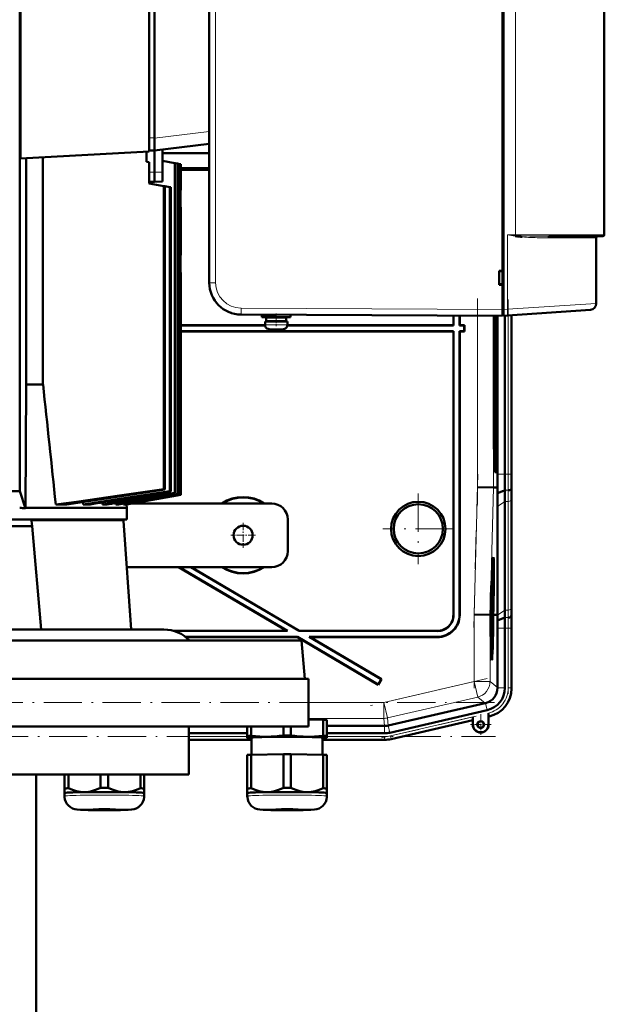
# Model space of a CAD drawing. Extents: x -1595 to 1972, y -1657 to 646.
# Tile 55 of 56: x 1515 to 1699, y 152 to 462. Entities that reach past the tile are written whole.
import ezdxf

# ---------------------------------------------------------------- set-up
doc = ezdxf.new("R2010")
doc.units = 0
doc.linetypes.add('DASHDOT', pattern=[18.5, 12, -3, 0.5, -3])

msp = doc.modelspace()

# ---------------------------------------------------------------- linework, layer by layer
at = {"color": 7, "lineweight": 50}
for p, q in [((1666.83, 370.54), (1666.83, 578.55)), ((1667.23, 578.53), (1667.23, 370.57)), ((1574.83, 570.12), (1574.83, 378.98)), ((1515.32, 555.55), (1515.32, 313.55)), ((1698.83, 555.05), (1698.83, 394.05)), ((1515.59, 418.03), (1515.59, 526.29)), ((1555.94, 420.15), (1555.94, 524.17)), ((1557.64, 519.85), (1557.64, 424.45)), ((1666.83, 382.75), (1666.83, 474.35)), ((1557.64, 424.41), (1557.64, 424.45)), ((1557.64, 420.45), (1557.64, 424.41)), ((1557.64, 420.45), (1574.83, 422.56)), ((1560.14, 413.68), (1560.14, 420.76)), ((1515.59, 418.03), (1555.94, 420.15)), ((1517.36, 347.05), (1517.36, 418.13)), ((1522.62, 347.05), (1522.62, 418.4)), ((1555.14, 420.11), (1555.14, 416.93)), ((1555.94, 420.49), (1557.64, 420.45)), ((1557.64, 413.65), (1557.64, 420.45)), ((1560.14, 419.65), (1574.83, 419.65)), ((1555.94, 416.84), (1555.14, 416.93)), ((1555.94, 416.84), (1555.94, 410.15)), ((1563.96, 416.56), (1560.14, 417.23)), ((1563.96, 416.56), (1563.96, 313.02)), ((1563.96, 416.56), (1564.17, 416.52)), ((1565.04, 416.37), (1564.17, 416.52)), ((1564.17, 416.52), (1564.17, 312.95)), ((1565.04, 416.37), (1565.04, 312.66)), ((1565.04, 416.37), (1565.18, 416.34)), ((1565.7, 416.25), (1565.18, 416.34)), ((1565.18, 416.34), (1565.18, 312.61)), ((1565.7, 416.25), (1565.7, 312.44)), ((1565.7, 416.25), (1565.77, 416.24)), ((1565.94, 416.21), (1565.77, 416.24)), ((1565.77, 416.24), (1565.77, 312.41)), ((1565.94, 416.21), (1565.94, 416.21)), ((1565.94, 416.21), (1565.94, 408.15)), ((1565.94, 416.21), (1565.94, 408.15)), ((1565.94, 414.9), (1574.83, 414.9)), ((1565.94, 414.88), (1574.83, 414.88)), ((1574.83, 414.42), (1565.94, 414.42)), ((1574.83, 414.4), (1565.94, 414.4)), ((1557.64, 410.65), (1557.64, 413.65)), ((1560.14, 410.71), (1560.14, 413.68)), ((1555.94, 410.69), (1557.64, 410.65)), ((1555.94, 410.15), (1560.52, 409.34)), ((1560.14, 410.71), (1557.64, 410.65)), ((1560.52, 409.34), (1560.52, 314.14)), ((1560.52, 409.34), (1560.88, 409.28)), ((1560.88, 409.28), (1562.45, 409)), ((1560.88, 409.28), (1560.88, 314.02)), ((1562.45, 409), (1562.45, 313.52)), ((1562.45, 409), (1562.74, 408.95)), ((1562.74, 408.95), (1562.74, 313.43)), ((1565.77, 407.97), (1565.94, 408.15)), ((1565.77, 407.97), (1565.77, 402.65)), ((1565.94, 408.15), (1565.94, 408.15)), ((1565.94, 402.65), (1565.77, 402.65)), ((1565.94, 402.58), (1565.94, 402.65)), ((1565.94, 387.65), (1565.94, 402.58)), ((1670.88, 393.61), (1671.04, 393.58)), ((1671.29, 393.8), (1670.92, 393.83)), ((1671.04, 393.58), (1671.06, 393.58)), ((1671.06, 393.58), (1671.24, 393.55)), ((1671.24, 393.55), (1671.06, 393.57)), ((1671.24, 393.55), (1671.24, 393.57)), ((1681.43, 393.55), (1690.43, 393.55)), ((1694.52, 393.55), (1688.66, 393.55)), ((1690.43, 393.55), (1698.33, 393.55)), ((1696.33, 372.48), (1696.33, 393.05)), ((1565.77, 387.64), (1565.94, 387.65)), ((1565.77, 387.64), (1565.77, 382.32)), ((1565.77, 382.32), (1565.94, 382.15)), ((1565.94, 382.15), (1565.94, 312.35)), ((1565.94, 382.15), (1565.94, 382.15)), ((1565.94, 382.15), (1565.94, 312.35)), ((1665.83, 378.35), (1665.83, 382.75)), ((1665.83, 382.75), (1666.83, 382.75)), ((1665.83, 382.55), (1666.83, 382.61)), ((1666.83, 382.7), (1666.83, 382.75)), ((1666.83, 378.48), (1665.83, 378.55)), ((1666.83, 378.35), (1665.83, 378.35)), ((1666.83, 378.35), (1666.83, 378.4)), ((1666.83, 370.55), (1666.83, 378.35)), ((1666.83, 368.55), (1584.78, 368.98)), ((1591.33, 368.92), (1595.75, 368.92)), ((1591.33, 368.92), (1591.33, 368.12)), ((1591.33, 368.12), (1591.33, 368.92)), ((1591.33, 368.12), (1595.83, 368.12)), ((1592.68, 368.02), (1595.83, 368.02)), ((1592.68, 366.92), (1592.68, 368.02)), ((1592.68, 366.92), (1592.68, 368.02)), ((1593.83, 368.92), (1593.83, 368.93)), ((1593.83, 368.02), (1593.83, 368.12)), ((1593.83, 368.02), (1593.83, 368.12)), ((1600.33, 368.12), (1595.83, 368.12)), ((1598.98, 368.02), (1595.83, 368.02)), ((1597.83, 368.12), (1597.83, 368.02)), ((1598.98, 368.02), (1598.98, 366.92)), ((1600.33, 368.9), (1600.33, 368.12)), ((1651.44, 365.65), (1651.44, 368.63)), ((1651.51, 365.58), (1651.51, 368.63)), ((1653.37, 368.62), (1653.37, 365.58)), ((1653.44, 368.62), (1653.44, 365.65)), ((1664.19, 329.65), (1664.19, 368.56)), ((1664.61, 368.56), (1664.61, 329.65)), ((1665.17, 368.56), (1665.17, 329.65)), ((1665.33, 318.79), (1665.33, 368.56)), ((1666.83, 368.55), (1666.83, 370.55)), ((1666.83, 368.85), (1666.83, 370.54)), ((1666.83, 368.85), (1667.23, 368.85)), ((1667.23, 368.58), (1667.23, 370.57)), ((1668.42, 368.66), (1667.23, 368.58)), ((1667.63, 368.6), (1667.63, 318.79)), ((1694.47, 370.48), (1668.42, 368.66)), ((1669.69, 318.79), (1669.69, 368.75)), ((1669.69, 368.75), (1669.69, 318.79)), ((1592.33, 365.65), (1565.94, 365.65)), ((1592.33, 365.58), (1565.94, 365.58)), ((1595.83, 366.82), (1592.33, 366.82)), ((1592.33, 366.82), (1592.33, 365.69)), ((1592.33, 365.69), (1592.33, 366.82)), ((1592.68, 366.92), (1595.83, 366.92)), ((1593.83, 366.82), (1593.83, 366.92)), ((1593.83, 366.82), (1593.83, 366.92)), ((1598.98, 366.92), (1595.83, 366.92)), ((1595.83, 366.82), (1599.33, 366.82)), ((1597.83, 366.92), (1597.83, 366.82)), ((1651.51, 365.58), (1599.32, 365.58)), ((1599.33, 366.82), (1599.33, 365.69)), ((1651.44, 365.65), (1599.33, 365.65)), ((1651.51, 365.58), (1651.44, 365.65)), ((1653.44, 365.65), (1653.37, 365.58)), ((1654.87, 365.58), (1653.37, 365.58)), ((1654.94, 365.65), (1653.44, 365.65)), ((1654.87, 365.58), (1654.94, 365.65)), ((1654.87, 363.72), (1654.87, 365.58)), ((1654.94, 363.65), (1654.94, 365.65)), ((1565.94, 363.72), (1651.51, 363.72)), ((1565.94, 363.65), (1651.44, 363.65)), ((1593.91, 364.29), (1593.9, 364.28)), ((1595.33, 364.29), (1595.33, 364.14)), ((1596.33, 364.29), (1596.33, 364.14)), ((1596.37, 364.12), (1596.43, 364.12)), ((1597.76, 364.28), (1597.75, 364.29)), ((1651.51, 363.72), (1651.44, 363.65)), ((1651.44, 363.65), (1651.44, 274.65)), ((1651.51, 363.72), (1651.51, 274.58)), ((1653.37, 274.71), (1653.37, 363.72)), ((1653.44, 363.65), (1653.37, 363.72)), ((1653.37, 363.72), (1654.87, 363.72)), ((1653.44, 274.64), (1653.44, 363.65)), ((1653.44, 363.65), (1654.94, 363.65)), ((1654.87, 363.72), (1654.94, 363.65)), ((1517.14, 308.3), (1517.36, 347.05)), ((1517.36, 347.05), (1522.62, 347.05)), ((1664.4, 321.64), (1664.29, 321.64)), ((1664.41, 321.64), (1664.3, 321.53)), ((1664.9, 319.46), (1664.46, 319.46)), ((1512.82, 313.55), (1515.32, 313.55)), ((1517.14, 308.05), (1515.32, 313.55)), ((1565.77, 312.41), (1548.32, 309.34)), ((1565.94, 312.35), (1548.85, 309.34)), ((1548.86, 309.34), (1565.94, 312.35)), ((1560.88, 314.02), (1560.52, 314.14)), ((1562.74, 313.43), (1562.45, 313.52)), ((1564.17, 312.95), (1563.96, 313.02)), ((1565.18, 312.61), (1565.04, 312.66)), ((1565.77, 312.41), (1565.7, 312.44)), ((1565.94, 312.35), (1565.94, 312.35)), ((1659, 314.73), (1664, 314.67)), ((1665.35, 314.65), (1664, 314.67)), ((1665.32, 312.85), (1665.35, 314.65)), ((1665.32, 312.85), (1667.66, 313.82)), ((1669.68, 314.22), (1669.72, 314.65)), ((1526.63, 309.34), (1530.06, 309.34)), ((1535.16, 310.09), (1535.23, 309.34)), ((1535.23, 309.34), (1537.45, 309.34)), ((1541.27, 309.95), (1541.32, 309.34)), ((1542.76, 309.34), (1541.32, 309.34)), ((1545.42, 309.79), (1545.46, 309.34)), ((1546.32, 309.34), (1545.46, 309.34)), ((1547.89, 309.61), (1547.91, 309.34)), ((1548.32, 309.34), (1547.91, 309.34)), ((1548.84, 309.43), (1548.85, 309.34)), ((1548.85, 309.34), (1548.86, 309.34)), ((1548.86, 309.34), (1548.94, 308.3)), ((1594.44, 309.65), (1550.61, 309.65)), ((1667.63, 276.16), (1667.63, 310.3)), ((1669.69, 277.58), (1669.69, 311.72)), ((1669.69, 277.58), (1669.69, 311.72)), ((1517.14, 308.3), (1548.94, 308.3)), ((1517.14, 308.05), (1517.14, 308.3)), ((1548.94, 304.55), (1548.94, 308.3)), ((1665.28, 274.65), (1665.28, 308.64)), ((1374.33, 304.55), (1548.94, 304.55)), ((1519.17, 302.55), (1519.02, 304.22)), ((1547.86, 304.22), (1550.25, 270.05)), ((1599.44, 304.65), (1599.44, 294.65)), ((1497.44, 302.55), (1519.17, 302.55)), ((1519.17, 302.55), (1522.01, 270.05)), ((1663.96, 291.01), (1663.77, 291.07)), ((1548.88, 289.65), (1594.44, 289.65)), ((1565.2, 289.65), (1599.12, 269.65)), ((1565.34, 289.65), (1599.37, 269.58)), ((1569, 289.65), (1603.04, 269.58)), ((1569.14, 289.65), (1603.05, 269.65)), ((1663.41, 281.6), (1663.41, 281.94)), ((1663.41, 281.74), (1663.41, 281.6)), ((1663.47, 282.71), (1663.44, 282.71)), ((1663.46, 282.77), (1663.45, 282.97)), ((1663.46, 282.77), (1663.45, 282.77)), ((1663.48, 283.56), (1663.47, 282.71)), ((1663.34, 279.21), (1663.32, 279.21)), ((1663.34, 279.62), (1663.33, 279.62)), ((1663.37, 279.9), (1663.34, 279.9)), ((1663.34, 279.62), (1663.34, 279.85)), ((1663.42, 279.85), (1663.34, 279.85)), ((1663.34, 279.62), (1663.44, 278.53)), ((1663.34, 279.21), (1663.34, 279.62)), ((1663.43, 278.12), (1663.34, 279.21)), ((1663.4, 280.91), (1663.37, 280.91)), ((1663.4, 280.83), (1663.37, 280.83)), ((1663.41, 280.78), (1663.37, 280.78)), ((1663.38, 280.39), (1663.37, 279.9)), ((1663.42, 280.34), (1663.38, 280.34)), ((1663.4, 280.83), (1663.4, 280.91)), ((1663.41, 280.78), (1663.4, 280.83)), ((1663.41, 281.1), (1663.41, 280.78)), ((1663.45, 281.07), (1663.41, 281.07)), ((1663.42, 280.34), (1663.45, 281.07)), ((1663.42, 279.85), (1663.42, 280.34)), ((1663.44, 278.53), (1663.43, 278.12)), ((1663.14, 276.13), (1663.11, 274.68)), ((1663.19, 276.13), (1663.14, 276.13)), ((1663.14, 276.13), (1663.19, 276.13)), ((1663.15, 274.68), (1663.19, 276.13)), ((1663.17, 277.15), (1663.22, 277.15)), ((1663.22, 277.15), (1663.17, 277.15)), ((1663.25, 276.64), (1663.2, 274.68)), ((1663.38, 275.4), (1663.21, 275.41)), ((1663.36, 275.45), (1663.22, 275.46)), ((1663.31, 275.85), (1663.23, 275.85)), ((1663.33, 277.68), (1663.27, 277.68)), ((1663.4, 277.87), (1663.28, 277.88)), ((1663.43, 278.12), (1663.29, 278.12)), ((1663.31, 275.85), (1663.33, 277.68)), ((1663.36, 275.45), (1663.31, 275.85)), ((1663.34, 277.68), (1663.33, 276.25)), ((1663.33, 277.68), (1663.34, 277.68)), ((1663.35, 276.74), (1663.33, 276.74)), ((1663.33, 276.25), (1663.35, 276.06)), ((1663.34, 277.87), (1663.34, 278.12)), ((1663.41, 276.6), (1663.36, 276.6)), ((1663.37, 275.95), (1663.36, 275.45)), ((1663.38, 275.9), (1663.37, 275.9)), ((1663.38, 275.9), (1663.41, 276.6)), ((1663.38, 275.4), (1663.38, 275.9)), ((1663.86, 274.67), (1663.91, 276.64)), ((1663.96, 276.63), (1663.9, 274.67)), ((1663.95, 274.67), (1664, 276.63)), ((1657.95, 274.75), (1662.95, 274.68)), ((1662.95, 274.68), (1663.11, 274.68)), ((1663.2, 274.68), (1663.15, 274.68)), ((1663.39, 274.86), (1663.2, 274.86)), ((1663.33, 274.81), (1663.2, 274.81)), ((1663.29, 273.63), (1663.2, 273.63)), ((1663.31, 272.39), (1663.21, 272.39)), ((1663.38, 272.34), (1663.21, 272.34)), ((1663.35, 273.28), (1663.3, 273.28)), ((1663.32, 272.89), (1663.31, 272.39)), ((1663.37, 272.39), (1663.31, 272.39)), ((1663.37, 272.98), (1663.39, 274.86)), ((1663.4, 274.86), (1663.38, 272.34)), ((1663.39, 274.86), (1663.4, 274.86)), ((1663.9, 274.67), (1663.86, 274.67)), ((1663.95, 274.66), (1664.33, 274.66)), ((1664.33, 274.66), (1665.28, 274.65)), ((1665.29, 274.51), (1665.28, 274.65)), ((1665.32, 272.87), (1667.61, 273.82)), ((1669.64, 274.22), (1669.67, 274.65)), ((1503.26, 270.05), (1522, 270.05)), ((1522.01, 270.05), (1522, 270.05)), ((1522.01, 270.05), (1547.78, 270.05)), ((1547.78, 270.05), (1560.59, 270.05)), ((1599.12, 269.65), (1563.53, 269.65)), ((1599.37, 269.58), (1563.77, 269.58)), ((1599.37, 269.58), (1599.12, 269.65)), ((1603.04, 269.58), (1603.05, 269.65)), ((1646.52, 269.58), (1603.04, 269.58)), ((1646.45, 269.65), (1603.05, 269.65)), ((1663.28, 271.8), (1663.22, 271.8)), ((1663.27, 270.99), (1663.23, 270.99)), ((1663.35, 269.95), (1663.24, 269.95)), ((1663.26, 269.01), (1663.33, 269.77)), ((1663.27, 270.99), (1663.28, 271.8)), ((1663.33, 270.14), (1663.27, 270.99)), ((1663.36, 269.66), (1663.27, 268.67)), ((1663.28, 271.8), (1663.38, 271.8)), ((1663.29, 271.26), (1663.36, 270.23)), ((1663.37, 271.26), (1663.29, 271.26)), ((1663.35, 269.95), (1663.33, 270.14)), ((1663.33, 269.77), (1663.35, 269.95)), ((1663.36, 270.23), (1663.36, 269.66)), ((1663.38, 271.8), (1663.37, 271.26)), ((1665.33, 251.79), (1665.33, 270.51)), ((1667.63, 251.7), (1667.63, 270.51)), ((1669.69, 251.5), (1669.69, 270.51)), ((1669.69, 251.7), (1669.69, 270.51)), ((1585.67, 266.55), (1308.12, 266.55)), ((1567.36, 267.72), (1602.53, 267.72)), ((1567.45, 267.65), (1602.51, 267.65)), ((1603.76, 266.55), (1585.67, 266.55)), ((1602.51, 267.65), (1602.53, 267.72)), ((1602.51, 267.65), (1627.82, 252.72)), ((1602.53, 267.72), (1627.8, 252.81)), ((1603.76, 266.55), (1604.81, 254.55)), ((1606.45, 267.65), (1606.19, 267.72)), ((1606.19, 267.72), (1646.38, 267.72)), ((1606.19, 267.72), (1628.75, 254.42)), ((1606.45, 267.65), (1646.45, 267.65)), ((1606.45, 267.65), (1628.84, 254.44)), ((1663.27, 268.64), (1663.35, 268.64)), ((1663.34, 268.09), (1663.28, 268.1)), ((1663.35, 268.64), (1663.34, 268.09)), ((1663.53, 262.21), (1663.34, 262.16)), ((1305.95, 254.55), (1605.95, 254.55)), ((1307.08, 254.55), (1586.59, 254.55)), ((1586.59, 254.55), (1604.81, 254.55)), ((1605.95, 254.55), (1605.95, 239.55)), ((1628.75, 254.42), (1627.8, 252.81)), ((1628.84, 254.44), (1627.82, 252.72)), ((1628.75, 254.42), (1628.84, 254.44)), ((1627.8, 252.81), (1627.82, 252.72)), ((1665.33, 251.79), (1665.33, 251.7)), ((1661.46, 246.92), (1630.99, 239.89)), ((1631.49, 237.64), (1662.06, 244.7)), ((1661.54, 246.94), (1661.46, 246.92)), ((1605.95, 241.76), (1610.58, 241.69)), ((1610.58, 236.64), (1610.58, 241.69)), ((1611.76, 236.58), (1611.76, 241.63)), ((1631.95, 235.64), (1657.53, 241.54)), ((1631.95, 235.64), (1657.53, 241.54)), ((1657.53, 241.54), (1657.56, 241.58)), ((1657.53, 240.19), (1657.53, 241.54)), ((1657.6, 242.62), (1657.6, 240.19)), ((1662.46, 243.74), (1662.46, 243.36)), ((1662.46, 240.19), (1662.46, 243.74)), ((1662.46, 243.36), (1662.47, 243.03)), ((1662.49, 242.72), (1662.53, 242.69)), ((1662.53, 242.69), (1662.72, 242.74)), ((1662.53, 242.69), (1662.72, 242.74)), ((1662.53, 242.69), (1662.53, 240.19)), ((1662.53, 240.19), (1662.53, 242.69)), ((1305.95, 239.55), (1605.95, 239.55)), ((1568.45, 239.55), (1568.45, 224.55)), ((1586.76, 236.58), (1586.76, 239.55)), ((1587.95, 236.64), (1587.95, 239.55)), ((1598.08, 236.79), (1598.08, 239.55)), ((1600.45, 236.79), (1600.45, 239.55)), ((1611.76, 239.76), (1629.86, 239.76)), ((1568.45, 237.46), (1586.76, 237.46)), ((1568.45, 235.4), (1588.11, 235.4)), ((1568.45, 235.4), (1588.11, 235.4)), ((1586.76, 236.58), (1586.76, 236.08)), ((1586.76, 236.08), (1586.76, 236.07)), ((1586.82, 236.05), (1586.76, 236.07)), ((1588.11, 230.69), (1588.11, 236.08)), ((1610.41, 236.08), (1610.41, 230.69)), ((1629.87, 235.4), (1610.41, 235.4)), ((1610.41, 235.4), (1629.87, 235.4)), ((1611.7, 236.05), (1611.76, 236.07)), ((1611.76, 237.46), (1629.87, 237.46)), ((1611.76, 236.08), (1611.76, 236.58)), ((1611.76, 236.07), (1611.76, 236.08)), ((1586.76, 230.64), (1586.76, 220.13)), ((1587.95, 230.69), (1598.08, 230.85)), ((1587.95, 230.69), (1587.95, 220.19)), ((1598.08, 230.85), (1598.08, 220.34)), ((1600.45, 230.85), (1610.58, 230.69)), ((1600.45, 230.85), (1600.45, 220.34)), ((1610.58, 230.69), (1610.58, 220.19)), ((1611.76, 230.64), (1611.76, 220.13)), ((1343.45, 224.55), (1568.45, 224.55)), ((1520.44, 142.4), (1520.44, 224.55)), ((1529.39, 224.55), (1529.39, 220.14)), ((1530.58, 224.55), (1530.58, 220.19)), ((1540.7, 224.55), (1540.7, 220.34)), ((1543.08, 224.55), (1543.08, 220.34)), ((1553.2, 224.55), (1553.2, 220.19)), ((1554.39, 224.55), (1554.39, 220.14)), ((1529.39, 220.14), (1529.39, 218.68)), ((1554.39, 218.68), (1554.39, 220.14)), ((1586.76, 220.13), (1586.76, 218.68)), ((1611.76, 218.68), (1611.76, 220.13)), ((1529.39, 217.73), (1529.39, 218.68)), ((1554.39, 218.68), (1554.39, 217.73)), ((1554.39, 218.68), (1554.39, 218.68)), ((1554.39, 218.67), (1554.39, 218.68)), ((1586.76, 217.73), (1586.76, 218.68)), ((1611.76, 218.68), (1611.76, 217.73)), ((1611.76, 218.68), (1611.76, 218.68)), ((1611.76, 218.67), (1611.76, 218.68))]:
    msp.add_line(p, q, dxfattribs=at)
at = {"color": 7, "lineweight": 18}
for p, q in [((1576.82, 570.12), (1576.82, 378.98)), ((1670.92, 394.05), (1670.92, 555.05)), ((1555.94, 424.49), (1557.64, 424.45)), ((1574.83, 426.5), (1557.64, 424.41)), ((1555.94, 413.67), (1557.64, 413.65)), ((1560.14, 413.68), (1557.64, 413.65)), ((1668.42, 394.05), (1668.42, 370.65)), ((1668.42, 394.05), (1670.92, 394.05)), ((1670.92, 394.05), (1670.92, 393.86)), ((1690.79, 394.05), (1670.92, 394.05)), ((1670.92, 393.86), (1670.92, 393.83)), ((1681.19, 393.05), (1688.29, 393.05)), ((1688.29, 393.05), (1696.33, 393.05)), ((1698.83, 394.05), (1690.79, 394.05)), ((1576.82, 378.98), (1574.83, 378.98)), ((1668.42, 370.65), (1696.33, 372.48)), ((1584.78, 370.98), (1666.83, 370.55)), ((1659, 314.73), (1659, 368.59)), ((1664, 314.67), (1664, 368.56)), ((1667.23, 370.54), (1666.83, 370.54)), ((1667.23, 370.57), (1668.42, 370.65)), ((1668.66, 368.68), (1668.66, 318.79)), ((1669.66, 368.75), (1669.66, 318.79)), ((1592.33, 365.69), (1595.8, 365.69)), ((1592.33, 365.69), (1592.33, 365.69)), ((1595.8, 365.69), (1595.83, 365.69)), ((1599.33, 365.69), (1595.83, 365.69)), ((1593.26, 364.45), (1595.81, 364.45)), ((1593.26, 364.45), (1593.26, 364.45)), ((1595.81, 364.45), (1595.83, 364.45)), ((1595.83, 364.45), (1598.4, 364.45)), ((1664.61, 329.65), (1665.17, 329.65)), ((1664.4, 321.64), (1664.3, 321.53)), ((1664.44, 319.49), (1664.9, 319.46)), ((1665.33, 318.79), (1667.63, 318.79)), ((1667.63, 318.79), (1668.66, 318.79)), ((1669.66, 318.79), (1668.66, 318.79)), ((1669.66, 318.79), (1669.69, 318.79)), ((1657.95, 274.75), (1659, 314.73)), ((1662.95, 274.68), (1664, 314.67)), ((1667.66, 313.82), (1668.69, 313.82)), ((1665.28, 308.64), (1667.63, 310.3)), ((1667.63, 310.3), (1668.66, 310.3)), ((1668.66, 276.16), (1668.66, 310.3)), ((1669.66, 276.85), (1669.66, 310.99)), ((1519.02, 304.22), (1536.6, 304.22)), ((1536.6, 304.22), (1547.86, 304.22)), ((1665.29, 274.51), (1667.63, 276.16)), ((1667.63, 276.16), (1668.66, 276.16)), ((1651.44, 274.65), (1651.51, 274.58)), ((1653.37, 274.71), (1653.44, 274.64)), ((1657.95, 253.69), (1657.95, 274.75)), ((1662.95, 253.69), (1662.95, 274.68)), ((1667.61, 273.82), (1668.64, 273.82)), ((1669.72, 274.65), (1669.67, 274.65)), ((1646.45, 269.65), (1646.52, 269.58)), ((1665.33, 270.51), (1667.63, 270.51)), ((1667.63, 270.51), (1668.66, 270.51)), ((1668.66, 270.51), (1669.66, 270.51)), ((1668.66, 251.7), (1668.66, 270.51)), ((1669.66, 270.51), (1669.69, 270.51)), ((1669.66, 270.51), (1669.66, 251.7)), ((1646.45, 267.65), (1646.38, 267.72)), ((1629.59, 247.14), (1657.95, 253.69)), ((1662.95, 253.69), (1657.95, 253.69)), ((1657.95, 253.69), (1659.08, 248.82)), ((1662.95, 253.69), (1665.33, 251.79)), ((1665.33, 251.7), (1667.63, 251.7)), ((1669.66, 251.7), (1668.66, 251.7)), ((1669.66, 251.7), (1669.69, 251.7)), ((1659.08, 248.82), (1630.72, 242.27)), ((1661.46, 246.92), (1659.08, 248.82)), ((1605.95, 247.14), (1629.59, 247.14)), ((1629.59, 247.14), (1630.72, 242.27)), ((1629.59, 247.14), (1629.59, 242.14)), ((1661.54, 246.94), (1662.06, 244.7)), ((1629.59, 242.14), (1605.95, 242.14)), ((1629.86, 239.76), (1629.59, 242.14)), ((1630.72, 242.27), (1630.99, 239.89)), ((1631.72, 236.64), (1657.6, 242.62)), ((1631.95, 235.67), (1657.56, 241.58)), ((1662.49, 242.72), (1662.52, 242.73)), ((1662.52, 242.73), (1662.53, 242.69)), ((1629.87, 239.76), (1629.87, 237.46)), ((1630.97, 239.89), (1631.49, 237.64)), ((1657.6, 240.19), (1657.53, 240.19)), ((1662.46, 240.19), (1662.53, 240.19)), ((1568.45, 236.43), (1586.76, 236.43)), ((1568.45, 235.43), (1588.11, 235.43)), ((1610.41, 235.43), (1629.87, 235.43)), ((1611.76, 236.43), (1629.87, 236.43)), ((1629.87, 235.43), (1629.87, 236.43)), ((1629.87, 235.43), (1629.87, 235.4)), ((1631.95, 235.67), (1631.72, 236.64)), ((1631.95, 235.67), (1631.95, 235.64))]:
    msp.add_line(p, q, dxfattribs=at)
at = {"color": 7, "linetype": 'DASHDOT', "lineweight": 18, "ltscale": 0.005228}
msp.add_line((1565.96, 395.15), (1565.75, 395.15), dxfattribs=at)
at = {"color": 7, "linetype": 'DASHDOT', "lineweight": 18}
for p, q in [((1659, 309.27), (1659, 373.98)), ((1668.66, 373.74), (1668.66, 313.79)), ((1657.85, 270.66), (1659.11, 318.88)), ((1640.44, 312.75), (1640.44, 290.55)), ((1651.54, 301.65), (1629.35, 301.65)), ((1657.95, 251.58), (1657.95, 276.85)), ((1668.66, 272.39), (1668.66, 249.82)), ((1662.07, 254.64), (1625.47, 246.19)), ((1664.34, 247.14), (1247.35, 247.14)), ((1628.9, 235.99), (1660.2, 243.22)), ((1247.01, 236.43), (1664.68, 236.43))]:
    msp.add_line(p, q, dxfattribs=at)
at = {"color": 7, "linetype": 'DASHDOT', "lineweight": 18, "ltscale": 0.097188}
msp.add_line((1595.83, 369.25), (1595.83, 365.37), dxfattribs=at)
at = {"color": 7, "linetype": 'DASHDOT', "lineweight": 18, "ltscale": 0.024001}
msp.add_line((1595.83, 368.04), (1595.83, 369), dxfattribs=at)
at = {"color": 7, "linetype": 'DASHDOT', "lineweight": 18, "ltscale": 0.033}
msp.add_line((1595.83, 366.81), (1595.83, 368.13), dxfattribs=at)
at = {"color": 7, "linetype": 'DASHDOT', "lineweight": 18, "ltscale": 0.012}
msp.add_line((1666.79, 370.54), (1667.27, 370.54), dxfattribs=at)
at = {"color": 7, "linetype": 'DASHDOT', "lineweight": 18, "ltscale": 0.000798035}
msp.add_line((1594.83, 364.11), (1594.83, 364.14), dxfattribs=at)
at = {"color": 7, "linetype": 'DASHDOT', "lineweight": 18, "ltscale": 0.000674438}
msp.add_line((1594.83, 364.14), (1594.83, 364.12), dxfattribs=at)
at = {"color": 7, "linetype": 'DASHDOT', "lineweight": 18, "ltscale": 0.000917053}
msp.add_line((1596.83, 364.11), (1596.83, 364.14), dxfattribs=at)
at = {"color": 7, "linetype": 'DASHDOT', "lineweight": 18, "ltscale": 0.00068512}
msp.add_line((1596.83, 364.14), (1596.83, 364.11), dxfattribs=at)
at = {"color": 7, "linetype": 'DASHDOT', "lineweight": 18, "ltscale": 0.195001}
for p, q in [((1585.44, 303.55), (1585.44, 295.75)), ((1589.34, 299.65), (1581.54, 299.65))]:
    msp.add_line(p, q, dxfattribs=at)
at = {"color": 7, "linetype": 'DASHDOT', "lineweight": 18, "ltscale": 0.1625}
for p, q in [((1660.03, 243.44), (1660.03, 236.94)), ((1663.28, 240.19), (1656.78, 240.19))]:
    msp.add_line(p, q, dxfattribs=at)
at = {"color": 7, "linetype": 'DASHDOT', "lineweight": 18, "ltscale": 0.157961}
msp.add_line((1660.03, 243.35), (1660.03, 237.03), dxfattribs=at)
at = {"color": 7, "linetype": 'DASHDOT', "lineweight": 18, "ltscale": 0.157959}
msp.add_line((1663.19, 240.19), (1656.87, 240.19), dxfattribs=at)
at = {"color": 7, "lineweight": 18}
for points in [[(1671.29, 393.8), (1672.7, 393.71), (1675.49, 393.62), (1678.54, 393.56), (1681.43, 393.55)], [(1584.78, 370.98), (1584.78, 369.06), (1584.78, 368.99), (1584.78, 368.98)]]:
    msp.add_lwpolyline(points, dxfattribs=at)
at = {"color": 7, "lineweight": 50}
for points in [[(1595.33, 364.14), (1595.33, 364.14), (1595.33, 364.13), (1595.32, 364.13), (1595.3, 364.12), (1595.25, 364.12), (1595.11, 364.12), (1594.83, 364.14)], [(1596.33, 364.14), (1596.33, 364.14), (1596.33, 364.13), (1596.34, 364.13), (1596.35, 364.13), (1596.38, 364.12)], [(1596.33, 364.14), (1596.33, 364.14), (1596.33, 364.13), (1596.34, 364.13), (1596.36, 364.12), (1596.42, 364.12), (1596.83, 364.14)], [(1596.33, 364.14), (1596.33, 364.14), (1596.33, 364.13), (1596.33, 364.13), (1596.34, 364.13), (1596.43, 364.12)], [(1560.52, 314.14), (1546.64, 312.09), (1533.1, 310.2), (1526.63, 309.34)], [(1560.88, 314.02), (1545.23, 311.6), (1530.06, 309.34)], [(1562.45, 313.52), (1548.66, 311.36), (1535.23, 309.34)], [(1663.43, 281.83), (1663.43, 281.81), (1663.42, 281.58), (1663.41, 281.1)], [(1663.42, 282.21), (1663.43, 282.3), (1663.44, 282.32)], [(1663.45, 281.07), (1663.44, 281.76), (1663.44, 281.81), (1663.43, 281.83)], [(1663.44, 282.32), (1663.45, 282.27), (1663.45, 282.11), (1663.46, 281.05)], [(1663.46, 281.05), (1663.43, 279.99), (1663.42, 279.85)], [(1663.35, 276.74), (1663.38, 277.78), (1663.39, 277.85), (1663.4, 277.87)], [(1663.39, 277.38), (1663.38, 277.27), (1663.36, 276.61)], [(1663.42, 276.6), (1663.4, 275.54), (1663.38, 275.4)], [(1663.41, 276.6), (1663.4, 277.27), (1663.39, 277.38)], [(1663.4, 277.87), (1663.41, 277.76), (1663.42, 277.58)], [(1663.29, 273.63), (1663.31, 274.59), (1663.32, 274.77), (1663.33, 274.81)], [(1663.31, 272.39), (1663.29, 272.9), (1663.29, 273.63)], [(1663.33, 274.32), (1663.32, 274.2), (1663.3, 273.62)], [(1663.3, 273.62), (1663.31, 272.95), (1663.31, 272.9), (1663.32, 272.89)], [(1663.33, 274.81), (1663.35, 274.63), (1663.36, 273.74)], [(1663.35, 273.28), (1663.33, 274.24), (1663.33, 274.3), (1663.33, 274.32)], [(1662.47, 243.03), (1662.48, 242.74), (1662.49, 242.72), (1662.49, 242.72)], [(1593.01, 236.37), (1591.83, 236.37), (1590.65, 236.41), (1589.31, 236.5), (1587.95, 236.64)], [(1598.08, 236.79), (1596.79, 236.62), (1595.53, 236.49), (1594.27, 236.41), (1593.01, 236.37)], [(1605.51, 236.37), (1604.26, 236.41), (1603, 236.49), (1601.73, 236.62), (1600.45, 236.79)], [(1610.58, 236.64), (1609.21, 236.5), (1607.87, 236.41), (1606.69, 236.37), (1605.51, 236.37)], [(1535.64, 218.97), (1535.01, 218.98), (1534.39, 219.03), (1533.74, 219.13), (1533.09, 219.27), (1531.83, 219.66), (1530.58, 220.19)], [(1540.7, 220.34), (1539.45, 219.77), (1538.19, 219.35), (1537.53, 219.18), (1536.88, 219.07), (1536.26, 219), (1535.64, 218.97)], [(1548.14, 218.97), (1547.52, 219), (1546.9, 219.07), (1546.24, 219.18), (1545.59, 219.35), (1544.33, 219.77), (1543.08, 220.34)], [(1553.2, 220.19), (1551.95, 219.66), (1550.69, 219.27), (1550.04, 219.13), (1549.39, 219.03), (1548.77, 218.98), (1548.14, 218.97)], [(1593.01, 218.96), (1592.39, 218.98), (1591.77, 219.03), (1591.12, 219.13), (1590.47, 219.27), (1589.21, 219.66), (1587.95, 220.19)], [(1598.08, 220.34), (1596.82, 219.77), (1595.56, 219.34), (1594.91, 219.18), (1594.25, 219.07), (1593.64, 218.99), (1593.01, 218.96)], [(1605.51, 218.96), (1604.89, 218.99), (1604.27, 219.07), (1603.62, 219.18), (1602.97, 219.34), (1601.71, 219.77), (1600.45, 220.34)], [(1610.58, 220.19), (1609.32, 219.66), (1608.06, 219.27), (1607.41, 219.13), (1606.76, 219.03), (1606.14, 218.98), (1605.51, 218.96)], [(1541.89, 213.28), (1536.81, 213.32), (1534.42, 213.39), (1533.34, 213.47), (1532.58, 213.61), (1531.89, 213.86), (1531.22, 214.24), (1530.64, 214.73), (1530.15, 215.31), (1529.77, 215.97), (1529.52, 216.68), (1529.4, 217.43), (1529.39, 217.73)], [(1541.89, 213.28), (1546.97, 213.32), (1549.36, 213.39), (1550.44, 213.47), (1551.2, 213.61), (1551.89, 213.86), (1552.56, 214.24), (1553.14, 214.73), (1553.63, 215.31), (1554.01, 215.97), (1554.26, 216.68), (1554.38, 217.43), (1554.39, 217.73)], [(1599.26, 213.27), (1594.19, 213.32), (1591.79, 213.39), (1590.72, 213.47), (1589.95, 213.61), (1589.26, 213.86), (1588.59, 214.24), (1588.01, 214.72), (1587.52, 215.31), (1587.15, 215.97), (1586.9, 216.68), (1586.77, 217.43), (1586.76, 217.73)], [(1599.26, 213.27), (1604.34, 213.32), (1606.74, 213.39), (1607.81, 213.47), (1608.57, 213.61), (1609.27, 213.86), (1609.93, 214.24), (1610.52, 214.72), (1611, 215.31), (1611.38, 215.97), (1611.63, 216.68), (1611.75, 217.43), (1611.76, 217.73)]]:
    msp.add_lwpolyline(points, dxfattribs=at)
for centre, radius in [((1640.44, 301.65), 8.54), ((1640.44, 301.65), 7.72), ((1585.44, 299.65), 3), ((1660.03, 240.19), 1.07), ((1660.03, 240.19), 1)]:
    msp.add_circle(centre, radius, dxfattribs=at)
at = {"color": 7, "lineweight": 18}
for centre, radius, start, end in [((1703.11, 579), 188.17, 259.3785, 260.1372), ((1701.33, 750.63), 358.1, 264.7284, 265.1294), ((1678.95, 462.65), 69.56, 265.148, 267.3458), ((1681.04, 508.57), 115.52, 267.3648, 270.0743), ((1682.05, 393.07), 0.854, 157.1526, 181.5103), ((1584.82, 378.98), 8, 180.0049, 269.6951), ((2087.46, 318.69), 418.8, 179.9856, 180.6657), ((2053.27, 318.69), 383.61, 179.9854, 180.6681), ((1918.58, 310), 249.92, 179.1254, 179.9311), ((1898.75, 310.71), 229.1, 179.1224, 179.9306), ((1498.67, 276.36), 169.99, 359.143, 359.9328), ((1478.74, 277.07), 190.91, 359.1448, 359.9328), ((1383.03, 270.57), 285.63, 359.9869, 0.6516), ((1348.83, 270.58), 320.83, 359.987, 0.6502), ((1660.45, 251.7), 9.21, 282.9951, 0.005), ((1660.49, 251.7), 8.17, 341.479, 0.0467), ((1660.52, 251.67), 8.13, 322.0259, 341.626), ((1660.46, 251.68), 8.18, 284.1355, 302.7235), ((1660.49, 251.65), 8.15, 302.6137, 322.2041), ((1629.59, 247.14), 5, 270, 283), ((1629.88, 244.63), 8.2, 269.9878, 283.0122), ((1629.87, 244.65), 9.21, 270.0004, 282.9992)]:
    msp.add_arc(centre, radius, start, end, dxfattribs=at)
at = {"color": 7, "lineweight": 50}
for centre, radius, start, end in [((1673.85, 393.15), 3.01, 166.4368, 171.5453), ((1672.95, 405.29), 11.88, 259.8938, 261.7656), ((1673.93, 393.11), 3.1, 166.5613, 170.7325), ((1673.93, 393.1), 3.1, 166.5009, 170.6598), ((1671.51, 396.3), 2.76, 256.8433, 260.8152), ((1673.01, 405.66), 11.99, 259.9497, 261.774), ((1671.71, 401.42), 7.63, 264.0588, 266.8194), ((1673.94, 393.17), 2.73, 166.7805, 172.1157), ((1675.64, 425.09), 31.85, 262.0536, 265.3637), ((1674, 393.21), 2.77, 167.5876, 173.1499), ((1696.83, 393.05), 0.5, 90, 180), ((1698.33, 394.05), 0.5, 270, 0), ((1584.83, 378.98), 10, 180, 269.7), ((1694.33, 372.48), 2, 274, 360), ((1584.83, 378.97), 9.99, 244.3598, 251.9874), ((1593.63, 365.69), 1.3, 180, 253.3985), ((1593.63, 365.69), 1.3, 180, 253.3985), ((1598.03, 365.69), 1.3, 286.6016, 360), ((1595.83, 373.07), 9, 253.3985, 257.6222), ((1595.83, 373.07), 9, 253.3985, 257.6222), ((1595.83, 373.07), 8.99, 257.6503, 263.6107), ((1595.83, 373.07), 8.99, 257.6503, 263.6107), ((1595.83, 373.07), 8.99, 257.6503, 263.6107), ((1595.27, 367.91), 3.8, 263.4156, 267.7409), ((1595.28, 368.15), 4.04, 263.5178, 266.8391), ((1595.26, 367.93), 3.82, 263.4243, 267.67), ((1595.83, 374.18), 9.9, 267.106, 269.9999), ((1595.83, 374.18), 9.9, 267.106, 269.9999), ((1595.83, 374.18), 9.9, 267.106, 269.9999), ((1595.83, 374.18), 9.9, 267.106, 269.9999), ((1595.83, 374.18), 9.9, 269.9998, 272.8943), ((1595.83, 374.18), 9.9, 269.9998, 272.8943), ((1595.83, 374.18), 9.9, 269.9998, 272.8943), ((1595.83, 373.07), 8.99, 276.3893, 282.3497), ((1595.83, 373.07), 8.99, 276.3897, 282.3492), ((1595.83, 373.07), 8.99, 276.3893, 282.3497), ((1595.83, 373.07), 9, 282.3778, 286.6016), ((-11100.38, -1014.5), 12696.22, 5.98513, 6.156259), ((2191.24, 318.75), 525.91, 179.9957, 180.4469), ((2087.7, 318.69), 420.07, 179.9858, 180.6638), ((2016.77, 318.7), 347.08, 179.9853, 180.6691), ((947.01, 4044.15), 3781.19, 278.98358, 279.3718), ((897.16, 4336.9), 4078.75, 279.08685, 279.40899), ((377.78, 7280.11), 7067.45, 279.487779, 279.663855), ((224.27, 8157.28), 7958.38, 279.556061, 279.699057), ((-1592.13, 18451.78), 18411.89, 279.814419, 279.873992), ((-2354.03, 22774.31), 22801.31, 279.853413, 279.898772), ((1966.67, 308.29), 301.39, 179.1332, 179.9321), ((1918.14, 310.01), 250.51, 179.1277, 179.9315), ((1877.06, 311.47), 207.36, 179.1212, 179.9305), ((1585.44, 299.65), 12, 56.4427, 123.5573), ((1585.44, 299.65), 11.9, 57.2111, 122.7889), ((1594.44, 304.65), 5, 0, 90), ((1480.64, 44.23), 266.33, 82.1224, 82.5204), ((1545.36, 304.05), 2.5, 4, 11.537), ((1594.44, 294.65), 5, 270, 360), ((1663.91, 290.95), 0.0805, 4.8393, 48.6176), ((1585.44, 299.65), 12, 236.4427, 303.5573), ((1585.44, 299.65), 11.9, 237.2111, 302.7889), ((1636.41, 281.19), 26.99, 359.3998, 0.6122), ((1663.59, 282.76), 0.129, 175.8658, 199.2161), ((1668.31, 280.28), 4.95, 179.4351, 184.4451), ((1666.25, 280.63), 2.88, 179.1341, 184.6358), ((1696.72, 276.43), 33.37, 179.4676, 180.647), ((1681.32, 276.35), 17.96, 179.1828, 181.286), ((1632.85, 277), 30.57, 359.2603, 1.093), ((1498.34, 276.36), 169.29, 359.1397, 359.9326), ((1457.04, 277.83), 212.65, 359.1437, 359.9328), ((1876.92, 277.83), 207.22, 180.0687, 180.8785), ((1646.38, 274.71), 6.99, 269.9843, 0.0157), ((1646.45, 274.64), 5, 269.9843, 0.0157), ((1646.45, 274.64), 6.99, 269.9842, 0.0158), ((1646.52, 274.57), 5, 269.9843, 0.0157), ((1685.3, 273.31), 21.94, 180.0813, 182.4019), ((1721.63, 274.24), 58.27, 180.4885, 181.2422), ((1663.5, 272.38), 0.129, 175.8658, 199.2161), ((1550.51, 271.52), 114.81, 0.6735, 1.491), ((1464.94, 270.56), 200.39, 359.9856, 0.6607), ((1383.23, 270.57), 284.4, 359.9866, 0.6543), ((1312.36, 270.59), 357.33, 359.9869, 0.6511), ((2017.28, 270.59), 347.59, 179.3315, 180.0144), ((1560.59, 259.05), 11, 42.9859, 90), ((1660.33, 251.8), 5, 284.0551, 358.9536), ((1660.45, 251.7), 7.18, 282.9912, 0.0087), ((1660.7, 251.5), 8.99, 282.9916, 0.0084), ((1660.03, 240.19), 2.5, 180, 0), ((1660.03, 240.19), 2.43, 180, 360), ((1660.03, 240.19), 2.5, 218.7594, 0), ((1660.03, 240.19), 1, 38.8023, 269.957), ((1629.87, 244.65), 7.19, 270.0004, 282.9993), ((1629.87, 244.65), 9.25, 270.0004, 282.9992), ((1629.87, 244.65), 9.25, 270.0004, 282.9992)]:
    msp.add_arc(centre, radius, start, end, dxfattribs=at)
at = {"color": 7, "lineweight": 18}
for centre, major_axis, ratio, start_param, end_param in [((1681.43, 393.05), (0.003, -0.5), 0.475323, 3.139186, 3.924696), ((1668.28, 370.65), (-0.14, 2), 0.069587, 3.141593, 4.707523), ((1668.66, 311.01), (1, 0), 0.707107, 4.712389, 6.248279), ((1668.66, 276.87), (1, 0), 0.707107, 4.712389, 6.248279), ((1657.95, 253.69), (3.11, 3.91), 0.999441, 4.04071, 5.384068), ((1541.89, 217.73), (12.5, 0), 0.026177, 1.047198, 3.141593), ((1541.89, 217.73), (12.5, 0), 0.026177, 0, 1.047198), ((1599.26, 217.73), (12.5, 0), 0.026177, 1.047198, 3.141593), ((1599.26, 217.73), (12.5, 0), 0.026177, 0, 1.047198), ((1541.89, 213.49), (8.26, 0), 0.026177, 1.570796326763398, 7.853981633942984), ((1599.26, 213.49), (8.26, 0), 0.026177, 1.570796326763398, 7.853981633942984)]:
    msp.add_ellipse(centre, major_axis=major_axis, ratio=ratio, start_param=start_param, end_param=end_param, dxfattribs=at)
at = {"color": 7, "lineweight": 50}
for centre, major_axis, ratio, start_param, end_param in [((1664.46, 329.65), (0, 10.19), 0.026177, 1.570796, 3.139981), ((1664.4, 329.65), (0, 8.01), 0.026177, 3.167782, 4.712389), ((1664.9, 329.65), (0, 10.19), 0.026177, 3.141593, 4.712389), ((1664.4, 329.65), (0, 8.01), 0.026177, 3.141593, 3.167782), ((1668.68, 314.23), (1, 0), 0.414255, 4.715234, 6.251119), ((1663.58, 276.66), (0.42, 16.16), 0.026173, 0.002609, 1.541551), ((1663.58, 276.57), (-0.38, -14.44), 0.026173, 3.134978, 4.673197), ((1663.58, 276.57), (-0.38, -14.44), 0.026173, 1.576165, 3.056296), ((1663.58, 276.66), (0.42, 16.16), 0.026173, 4.711319, 6.285795), ((1663.58, 276.66), (0.33, 12.78), 0.026173, 0.002734, 1.572781), ((1663.58, 276.66), (0.33, 12.78), 0.026173, 4.711319, 6.283528), ((1663.06, 276.64), (-0.09, -10.11), 0.026177, 1.394496, 1.448849), ((1663.53, 276.63), (0, -16.16), 0.026176, 4.833214, 6.28068), ((1663.53, 276.67), (0, 14.46), 0.026176, 1.709149, 3.149459), ((1663.53, 276.63), (0, -12.78), 0.026176, 4.865698, 6.280665), ((1663.06, 276.64), (-0.09, -10.11), 0.026177, 1.072075, 1.132318), ((1663.53, 276.67), (0, 14.46), 0.026176, 3.149459, 4.573351), ((1663.53, 276.63), (0, -12.78), 0.026176, 6.280665, 7.699987), ((1663.53, 276.63), (0, -16.16), 0.026176, 6.28068, 7.732162), ((1663.55, 276.64), (-0.14, -16.16), 0.026177, 1.448448, 1.448756), ((1668.64, 274.23), (1, 0), 0.414215, 4.715229, 6.251119), ((1599.26, 241.48), (13.8, 0), 0.026177, 0.437539, 0.609658), ((1657.56, 242.61), (0, 1.03), 0.034024, 3.184364, 4.720253), ((1629.86, 244.76), (4.97, 0.57), 0.999653, 4.598982, 4.601547), ((1629.86, 244.76), (-4.97, -0.57), 0.999653, 1.459955, 1.684204), ((1599.26, 236.43), (-13.8, 0), 0.026177, 5.673527, 5.845646), ((1599.26, 236.08), (12.5, 0), 0.026177, 6.185296, 9.424778), ((1599.26, 236.08), (12.5, 0), 0.026177, 3.141593, 3.239482), ((1599.26, 236.08), (12.5, 0), 0.026177, 3.239482, 3.610643), ((1599.26, 236.08), (11.15, 0), 0.026177, 0, 3.141593), ((1599.26, 236.43), (-13.8, 0), 0.026177, 4.626329, 4.798449), ((1599.26, 236.08), (12.5, 0), 0.026177, 5.814135, 6.185296), ((1599.26, 236.43), (-13.8, 0), 0.026177, 3.579132, 3.751251), ((1599.26, 230.49), (13.8, 0), 0.026177, 2.531934, 2.704054), ((1599.26, 230.49), (13.8, 0), 0.026177, 1.484737, 1.656856), ((1599.26, 230.49), (13.8, 0), 0.026177, 0.437539, 0.609658), ((1541.89, 219.98), (-13.8, 0), 0.026177, 5.673527, 5.845646), ((1541.89, 219.98), (-13.8, 0), 0.026177, 4.626329, 4.798449), ((1541.89, 219.98), (-13.8, 0), 0.026177, 3.579132, 3.751251), ((1599.26, 219.98), (-13.8, 0), 0.026177, 5.673527, 5.845646), ((1599.26, 219.98), (-13.8, 0), 0.026177, 4.626329, 4.798449), ((1599.26, 219.98), (-13.8, 0), 0.026177, 3.579132, 3.751251), ((1541.89, 218.68), (12.5, 0), 0.026177, 0, 3.141593), ((1599.26, 218.68), (12.5, 0), 0.026177, 0, 3.141593), ((1541.89, 213.49), (3.5, 0), 0.026177, 0, 3.141593), ((1541.89, 213.49), (3.5, 0), 0.026177, 3.141593, 6.283185), ((1599.26, 213.49), (3.5, 0), 0.026177, 0, 3.141593), ((1599.26, 213.49), (3.5, 0), 0.026177, 3.141593, 6.283185)]:
    msp.add_ellipse(centre, major_axis=major_axis, ratio=ratio, start_param=start_param, end_param=end_param, dxfattribs=at)

doc.saveas('drawing.dxf')
